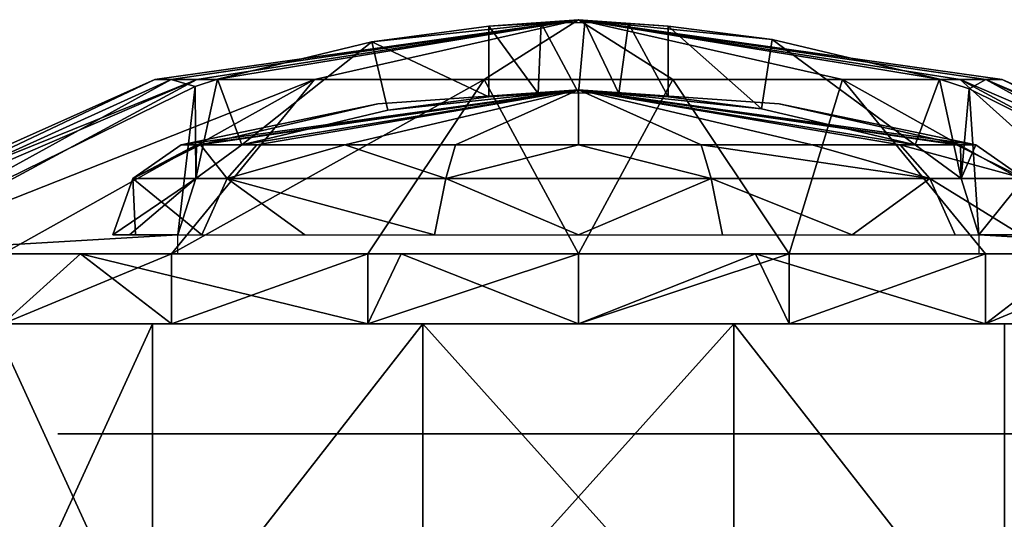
# Model space of a CAD drawing. Header units: millimetres. Extents: x -28.2 to 28.2, y -16.2 to 37.5.
# Tile 24 of 37: x -11.9 to 9.1, y 26.8 to 37.5. Entities that reach past the tile are written whole.
import ezdxf

# ---------------------------------------------------------------- set-up
doc = ezdxf.new("R2010")
doc.units = ezdxf.units.MM
doc.header["$LTSCALE"] = 65.185185
for name, color, linetype in [('22', 7, 'CONTINUOUS'), ('23', 7, 'CONTINUOUS'), ('76', 7, 'CONTINUOUS'), ('77', 7, 'CONTINUOUS'), ('78', 7, 'CONTINUOUS'), ('79', 7, 'CONTINUOUS'), ('80', 7, 'CONTINUOUS'), ('81', 7, 'CONTINUOUS'), ('82', 7, 'CONTINUOUS'), ('83', 7, 'CONTINUOUS'), ('84', 7, 'CONTINUOUS'), ('85', 7, 'CONTINUOUS'), ('86', 7, 'CONTINUOUS'), ('87', 7, 'CONTINUOUS'), ('88', 7, 'CONTINUOUS'), ('89', 7, 'CONTINUOUS')]:
    doc.layers.add(name, color=color, linetype=linetype)

msp = doc.modelspace()

# ---------------------------------------------------------------- linework, layer by layer
at = {"layer": '22', "color": 7, "linetype": 'CONTINUOUS'}
for points in [[(-9, 28.65, 6.539), (-11.125, 28.65), (9, 28.65, 6.539), (-9, 28.65, 6.539)], [(-11.125, 28.65), (11.125, 28.65), (9, 28.65, 6.539), (-11.125, 28.65)], [(-9, 28.65, -6.539), (11.125, 28.65), (-11.125, 28.65), (-9, 28.65, -6.539)], [(3.438, 28.65, 10.58), (-9, 28.65, 6.539), (9, 28.65, 6.539), (3.438, 28.65, 10.58)], [(-3.438, 28.65, 10.58), (-9, 28.65, 6.539), (3.438, 28.65, 10.58), (-3.438, 28.65, 10.58)], [(-3.438, 28.65, -10.58), (9, 28.65, -6.539), (-9, 28.65, -6.539), (-3.438, 28.65, -10.58)], [(9, 28.65, -6.539), (11.125, 28.65), (-9, 28.65, -6.539), (9, 28.65, -6.539)], [(3.438, 28.65, -10.58), (9, 28.65, -6.539), (-3.438, 28.65, -10.58), (3.438, 28.65, -10.58)]]:
    msp.add_3dface(points, dxfattribs=at)
at = {"layer": '23', "color": 7, "linetype": 'CONTINUOUS'}
for points in [[(-7.928, 32.5, -5.76), (-9.8, 32.5), (7.928, 32.5, -5.76), (-7.928, 32.5, -5.76)], [(-9.8, 32.5), (9.8, 32.5), (7.928, 32.5, -5.76), (-9.8, 32.5)], [(-7.928, 32.5, 5.76), (9.8, 32.5), (-9.8, 32.5), (-7.928, 32.5, 5.76)], [(3.028, 32.5, -9.32), (-7.928, 32.5, -5.76), (7.928, 32.5, -5.76), (3.028, 32.5, -9.32)], [(-3.028, 32.5, -9.32), (-7.928, 32.5, -5.76), (3.028, 32.5, -9.32), (-3.028, 32.5, -9.32)], [(-3.028, 32.5, 9.32), (7.928, 32.5, 5.76), (-7.928, 32.5, 5.76), (-3.028, 32.5, 9.32)], [(7.928, 32.5, 5.76), (9.8, 32.5), (-7.928, 32.5, 5.76), (7.928, 32.5, 5.76)], [(3.028, 32.5, 9.32), (7.928, 32.5, 5.76), (-3.028, 32.5, 9.32), (3.028, 32.5, 9.32)]]:
    msp.add_3dface(points, dxfattribs=at)
at = {"layer": '76', "color": 7, "linetype": 'CONTINUOUS'}
for points in [[(-9.101, 23.6, 9.283), (-12.5, 31, 3.571), (-12.5, 23.6, 3.571), (-9.101, 23.6, 9.283)], [(-9.101, 31, 9.283), (-12.5, 31, 3.571), (-9.101, 23.6, 9.283), (-9.101, 31, 9.283)], [(-3.323, 23.6, 12.568), (-3.323, 31, 12.568), (-9.101, 23.6, 9.283), (-3.323, 23.6, 12.568)], [(-3.323, 31, 12.568), (-9.101, 31, 9.283), (-9.101, 23.6, 9.283), (-3.323, 31, 12.568)], [(3.323, 31, 12.568), (-3.323, 31, 12.568), (3.323, 23.6, 12.568), (3.323, 31, 12.568)], [(3.323, 23.6, 12.568), (-3.323, 31, 12.568), (-3.323, 23.6, 12.568), (3.323, 23.6, 12.568)], [(9.101, 31, 9.283), (3.323, 31, 12.568), (9.101, 23.6, 9.283), (9.101, 31, 9.283)], [(9.101, 23.6, 9.283), (3.323, 31, 12.568), (3.323, 23.6, 12.568), (9.101, 23.6, 9.283)]]:
    msp.add_3dface(points, dxfattribs=at)
at = {"layer": '77', "color": 7, "linetype": 'CONTINUOUS'}
for points in [[(-16.807, 31, 4.504), (-9.101, 31, 9.283), (-15.069, 31, 8.7), (-16.807, 31, 4.504)], [(-12.5, 31, 3.571), (-9.101, 31, 9.283), (-16.807, 31, 4.504), (-12.5, 31, 3.571)], [(-15.069, 31, -8.7), (-12.304, 31, -12.304), (-9.101, 31, -9.283), (-15.069, 31, -8.7)], [(-15.069, 31, 8.7), (-9.101, 31, 9.283), (-12.304, 31, 12.304), (-15.069, 31, 8.7)], [(-12.5, 31, -3.571), (-15.069, 31, -8.7), (-9.101, 31, -9.283), (-12.5, 31, -3.571)], [(-8.7, 31, 15.069), (-12.304, 31, 12.304), (8.7, 31, 15.069), (-8.7, 31, 15.069)], [(-12.304, 31, -12.304), (-8.7, 31, -15.069), (-3.323, 31, -12.568), (-12.304, 31, -12.304)], [(-9.101, 31, -9.283), (-12.304, 31, -12.304), (-3.323, 31, -12.568), (-9.101, 31, -9.283)], [(-9.101, 31, 9.283), (-3.323, 31, 12.568), (-12.304, 31, 12.304), (-9.101, 31, 9.283)], [(-12.304, 31, 12.304), (-3.323, 31, 12.568), (8.7, 31, 15.069), (-12.304, 31, 12.304)], [(-3.323, 31, -12.568), (-8.7, 31, -15.069), (3.323, 31, -12.568), (-3.323, 31, -12.568)], [(8.7, 31, -15.069), (12.304, 31, -12.304), (-8.7, 31, -15.069), (8.7, 31, -15.069)], [(4.503, 31, 16.807), (-8.7, 31, 15.069), (8.7, 31, 15.069), (4.503, 31, 16.807)], [(-8.7, 31, -15.069), (12.304, 31, -12.304), (3.323, 31, -12.568), (-8.7, 31, -15.069)], [(-4.503, 31, -16.807), (8.7, 31, -15.069), (-8.7, 31, -15.069), (-4.503, 31, -16.807)], [(-4.503, 31, 16.807), (-8.7, 31, 15.069), (4.503, 31, 16.807), (-4.503, 31, 16.807)], [(0, 31, 17.4), (-4.503, 31, 16.807), (4.503, 31, 16.807), (0, 31, 17.4)], [(4.503, 31, -16.807), (8.7, 31, -15.069), (-4.503, 31, -16.807), (4.503, 31, -16.807)], [(0, 31, -17.4), (4.503, 31, -16.807), (-4.503, 31, -16.807), (0, 31, -17.4)], [(-3.323, 31, 12.568), (3.323, 31, 12.568), (8.7, 31, 15.069), (-3.323, 31, 12.568)], [(3.323, 31, -12.568), (12.304, 31, -12.304), (9.101, 31, -9.283), (3.323, 31, -12.568)], [(3.323, 31, 12.568), (9.101, 31, 9.283), (12.304, 31, 12.304), (3.323, 31, 12.568)], [(8.7, 31, 15.069), (3.323, 31, 12.568), (12.304, 31, 12.304), (8.7, 31, 15.069)]]:
    msp.add_3dface(points, dxfattribs=at)
at = {"layer": '78', "color": 7, "linetype": 'CONTINUOUS'}
for points in [[(-15.481, 32.5, 7.943), (-12.304, 31, 12.304), (-10.642, 32.5, 13.766), (-15.481, 32.5, 7.943)], [(-12.304, 31, 12.304), (-8.7, 31, 15.069), (-10.642, 32.5, 13.766), (-12.304, 31, 12.304)], [(-8.7, 31, 15.069), (-4.503, 31, 16.807), (-10.642, 32.5, 13.766), (-8.7, 31, 15.069)], [(-10.642, 32.5, 13.766), (-4.503, 31, 16.807), (-3.786, 32.5, 16.983), (-10.642, 32.5, 13.766)], [(-4.503, 31, 16.807), (0, 31, 17.4), (-3.786, 32.5, 16.983), (-4.503, 31, 16.807)], [(-3.786, 32.5, 16.983), (0, 31, 17.4), (3.786, 32.5, 16.983), (-3.786, 32.5, 16.983)], [(0, 31, 17.4), (4.503, 31, 16.807), (3.786, 32.5, 16.983), (0, 31, 17.4)], [(3.786, 32.5, 16.983), (8.7, 31, 15.069), (10.642, 32.5, 13.766), (3.786, 32.5, 16.983)], [(4.503, 31, 16.807), (8.7, 31, 15.069), (3.786, 32.5, 16.983), (4.503, 31, 16.807)], [(8.7, 31, 15.069), (12.304, 31, 12.304), (10.642, 32.5, 13.766), (8.7, 31, 15.069)]]:
    msp.add_3dface(points, dxfattribs=at)
at = {"layer": '79', "color": 7, "linetype": 'CONTINUOUS'}
for points in [[(-12.5, 23.6, -3.571), (-9.101, 31, -9.283), (-9.101, 23.6, -9.283), (-12.5, 23.6, -3.571)], [(-12.5, 31, -3.571), (-9.101, 31, -9.283), (-12.5, 23.6, -3.571), (-12.5, 31, -3.571)], [(-9.101, 23.6, -9.283), (-3.323, 31, -12.568), (-3.323, 23.6, -12.568), (-9.101, 23.6, -9.283)], [(-9.101, 31, -9.283), (-3.323, 31, -12.568), (-9.101, 23.6, -9.283), (-9.101, 31, -9.283)], [(-3.323, 23.6, -12.568), (3.323, 31, -12.568), (3.323, 23.6, -12.568), (-3.323, 23.6, -12.568)], [(-3.323, 31, -12.568), (3.323, 31, -12.568), (-3.323, 23.6, -12.568), (-3.323, 31, -12.568)], [(3.323, 23.6, -12.568), (3.323, 31, -12.568), (9.101, 23.6, -9.283), (3.323, 23.6, -12.568)], [(3.323, 31, -12.568), (9.101, 31, -9.283), (9.101, 23.6, -9.283), (3.323, 31, -12.568)]]:
    msp.add_3dface(points, dxfattribs=at)
at = {"layer": '80', "color": 7, "linetype": 'CONTINUOUS'}
for points in [[(-8.7, 32.5, -15.069), (-12.304, 31, -12.304), (-12.304, 32.5, -12.304), (-8.7, 32.5, -15.069)], [(-8.7, 31, -15.069), (-12.304, 31, -12.304), (-8.7, 32.5, -15.069), (-8.7, 31, -15.069)], [(-4.503, 32.5, -16.807), (-8.7, 31, -15.069), (-8.7, 32.5, -15.069), (-4.503, 32.5, -16.807)], [(-4.503, 31, -16.807), (-8.7, 31, -15.069), (-4.503, 32.5, -16.807), (-4.503, 31, -16.807)], [(0, 32.5, -17.4), (-4.503, 31, -16.807), (-4.503, 32.5, -16.807), (0, 32.5, -17.4)], [(0, 31, -17.4), (-4.503, 31, -16.807), (0, 32.5, -17.4), (0, 31, -17.4)], [(4.503, 31, -16.807), (0, 31, -17.4), (4.503, 32.5, -16.807), (4.503, 31, -16.807)], [(4.503, 32.5, -16.807), (0, 31, -17.4), (0, 32.5, -17.4), (4.503, 32.5, -16.807)], [(8.7, 31, -15.069), (4.503, 31, -16.807), (8.7, 32.5, -15.069), (8.7, 31, -15.069)], [(8.7, 32.5, -15.069), (4.503, 31, -16.807), (4.503, 32.5, -16.807), (8.7, 32.5, -15.069)], [(12.304, 32.5, -12.304), (8.7, 31, -15.069), (8.7, 32.5, -15.069), (12.304, 32.5, -12.304)], [(12.304, 31, -12.304), (8.7, 31, -15.069), (12.304, 32.5, -12.304), (12.304, 31, -12.304)]]:
    msp.add_3dface(points, dxfattribs=at)
at = {"layer": '81', "color": 7, "linetype": 'CONTINUOUS'}
for points in [[(-9.052, 36.225), (-8.706, 36.225, 2.48), (0, 37.5), (-9.052, 36.225)], [(-8.706, 36.225, 2.48), (-7.711, 36.228, 4.724), (0, 37.5), (-8.706, 36.225, 2.48)], [(-7.711, 36.228, 4.724), (-4.419, 37.026, 3.36), (0, 37.5), (-7.711, 36.228, 4.724)], [(-4.419, 37.026, 3.36), (-1.913, 37.362, 2.323), (0, 37.5), (-4.419, 37.026, 3.36)], [(-1.913, 37.362, 2.323), (-0.797, 37.429, 2.006), (0, 37.5), (-1.913, 37.362, 2.323)], [(-0.797, 37.429, 2.006), (0.135, 37.442, 1.944), (0, 37.5), (-0.797, 37.429, 2.006)], [(0, 37.5), (1.913, 37.362, 2.323), (4.14, 37.075, 3.245), (0, 37.5)], [(0.135, 37.442, 1.944), (1.071, 37.418, 2.058), (0, 37.5), (0.135, 37.442, 1.944)], [(1.071, 37.418, 2.058), (1.913, 37.362, 2.323), (0, 37.5), (1.071, 37.418, 2.058)], [(9.052, 36.225), (0, 37.5), (8.702, 36.225, 2.492), (9.052, 36.225)], [(8.702, 36.225, 2.492), (0, 37.5), (7.717, 36.226, 4.726), (8.702, 36.225, 2.492)], [(7.717, 36.226, 4.726), (0, 37.5), (4.14, 37.075, 3.245), (7.717, 36.226, 4.726)], [(-17.4, 32.5), (-16.914, 32.5, 4.086), (-9.052, 36.225), (-17.4, 32.5)], [(-16.914, 32.5, 4.086), (-15.481, 32.5, 7.943), (-8.706, 36.225, 2.48), (-16.914, 32.5, 4.086)], [(-16.914, 32.5, 4.086), (-8.706, 36.225, 2.48), (-9.052, 36.225), (-16.914, 32.5, 4.086)], [(-8.706, 36.225, 2.48), (-15.481, 32.5, 7.943), (-8.191, 36.076, 4.923), (-8.706, 36.225, 2.48)], [(-7.711, 36.228, 4.724), (-8.706, 36.225, 2.48), (-8.191, 36.076, 4.923), (-7.711, 36.228, 4.724)], [(8.702, 36.225, 2.492), (7.717, 36.226, 4.726), (8.346, 36.025, 4.987), (8.702, 36.225, 2.492)], [(15.481, 32.5, 7.943), (8.702, 36.225, 2.492), (8.346, 36.025, 4.987), (15.481, 32.5, 7.943)], [(15.481, 32.5, 7.943), (16.914, 32.5, 4.086), (8.702, 36.225, 2.492), (15.481, 32.5, 7.943)], [(16.914, 32.5, 4.086), (17.4, 32.5), (8.702, 36.225, 2.492), (16.914, 32.5, 4.086)], [(17.4, 32.5), (9.052, 36.225), (8.702, 36.225, 2.492), (17.4, 32.5)]]:
    msp.add_3dface(points, dxfattribs=at)
at = {"layer": '82', "color": 7, "linetype": 'CONTINUOUS'}
for points in [[(-9.052, 36.225), (0, 37.5), (-8.156, 36.225, -3.928), (-9.052, 36.225)], [(0, 37.5), (-5.644, 36.225, -7.077), (-8.156, 36.225, -3.928), (0, 37.5)], [(0, 37.5), (-2.014, 36.225, -8.825), (-5.644, 36.225, -7.077), (0, 37.5)], [(0, 37.5), (2.014, 36.225, -8.825), (-2.014, 36.225, -8.825), (0, 37.5)], [(0, 37.5), (9.052, 36.225), (8.156, 36.225, -3.928), (0, 37.5)], [(0, 37.5), (8.156, 36.225, -3.928), (5.644, 36.225, -7.077), (0, 37.5)], [(0, 37.5), (5.644, 36.225, -7.077), (2.014, 36.225, -8.825), (0, 37.5)], [(-16.807, 32.5, -4.503), (-17.4, 32.5), (-8.156, 36.225, -3.928), (-16.807, 32.5, -4.503)], [(-17.4, 32.5), (-9.052, 36.225), (-8.156, 36.225, -3.928), (-17.4, 32.5)], [(-15.069, 32.5, -8.7), (-16.807, 32.5, -4.503), (-8.156, 36.225, -3.928), (-15.069, 32.5, -8.7)], [(-5.644, 36.225, -7.077), (-15.069, 32.5, -8.7), (-8.156, 36.225, -3.928), (-5.644, 36.225, -7.077)], [(-12.304, 32.5, -12.304), (-15.069, 32.5, -8.7), (-5.644, 36.225, -7.077), (-12.304, 32.5, -12.304)], [(-8.7, 32.5, -15.069), (-12.304, 32.5, -12.304), (-5.644, 36.225, -7.077), (-8.7, 32.5, -15.069)], [(-2.014, 36.225, -8.825), (-8.7, 32.5, -15.069), (-5.644, 36.225, -7.077), (-2.014, 36.225, -8.825)], [(-4.503, 32.5, -16.807), (-8.7, 32.5, -15.069), (-2.014, 36.225, -8.825), (-4.503, 32.5, -16.807)], [(0, 32.5, -17.4), (-4.503, 32.5, -16.807), (-2.014, 36.225, -8.825), (0, 32.5, -17.4)], [(2.014, 36.225, -8.825), (0, 32.5, -17.4), (-2.014, 36.225, -8.825), (2.014, 36.225, -8.825)], [(4.503, 32.5, -16.807), (0, 32.5, -17.4), (2.014, 36.225, -8.825), (4.503, 32.5, -16.807)], [(5.644, 36.225, -7.077), (4.503, 32.5, -16.807), (2.014, 36.225, -8.825), (5.644, 36.225, -7.077)], [(8.7, 32.5, -15.069), (4.503, 32.5, -16.807), (5.644, 36.225, -7.077), (8.7, 32.5, -15.069)], [(8.156, 36.225, -3.928), (12.304, 32.5, -12.304), (5.644, 36.225, -7.077), (8.156, 36.225, -3.928)], [(12.304, 32.5, -12.304), (8.7, 32.5, -15.069), (5.644, 36.225, -7.077), (12.304, 32.5, -12.304)], [(15.069, 32.5, -8.7), (12.304, 32.5, -12.304), (8.156, 36.225, -3.928), (15.069, 32.5, -8.7)], [(9.052, 36.225), (16.807, 32.5, -4.503), (8.156, 36.225, -3.928), (9.052, 36.225)], [(16.807, 32.5, -4.503), (15.069, 32.5, -8.7), (8.156, 36.225, -3.928), (16.807, 32.5, -4.503)], [(17.4, 32.5), (16.807, 32.5, -4.503), (9.052, 36.225), (17.4, 32.5)]]:
    msp.add_3dface(points, dxfattribs=at)
at = {"layer": '83', "color": 7, "linetype": 'CONTINUOUS'}
for points in [[(-6.871, 34.825, -4.992), (0, 36), (-8.077, 34.825, -2.625), (-6.871, 34.825, -4.992)], [(0, 36), (-4.287, 35.705), (-8.077, 34.825, -2.625), (0, 36)], [(-4.992, 34.825, -6.871), (0, 36), (-6.871, 34.825, -4.992), (-4.992, 34.825, -6.871)], [(-2.625, 34.825, -8.077), (0, 36), (-4.992, 34.825, -6.871), (-2.625, 34.825, -8.077)], [(0, 34.825, -8.493), (0, 36), (-2.625, 34.825, -8.077), (0, 34.825, -8.493)], [(2.625, 34.825, -8.077), (0, 36), (0, 34.825, -8.493), (2.625, 34.825, -8.077)], [(4.992, 34.825, -6.871), (0, 36), (2.625, 34.825, -8.077), (4.992, 34.825, -6.871)], [(6.871, 34.825, -4.992), (0, 36), (4.992, 34.825, -6.871), (6.871, 34.825, -4.992)], [(8.077, 34.825, -2.625), (0, 36), (6.871, 34.825, -4.992), (8.077, 34.825, -2.625)], [(8.493, 34.825), (0, 36), (8.077, 34.825, -2.625), (8.493, 34.825)], [(4.287, 35.705), (0, 36), (8.493, 34.825), (4.287, 35.705)], [(-4.287, 35.705), (-8.493, 34.825), (-8.077, 34.825, -2.625), (-4.287, 35.705)]]:
    msp.add_3dface(points, dxfattribs=at)
at = {"layer": '84', "color": 7, "linetype": 'CONTINUOUS'}
for points in [[(-8.493, 34.825), (-4.287, 35.705), (0, 36), (-8.493, 34.825)], [(-8.493, 34.825), (0, 36), (-8.161, 34.825, 2.351), (-8.493, 34.825)], [(0, 36), (-7.196, 34.825, 4.511), (-8.161, 34.825, 2.351), (0, 36)], [(-7.196, 34.825, 4.511), (0, 36), (-4.071, 35.567, 3.216), (-7.196, 34.825, 4.511)], [(-4.071, 35.567, 3.216), (0, 36), (-1.913, 35.855, 2.323), (-4.071, 35.567, 3.216)], [(-1.913, 35.855, 2.323), (0, 36), (-0.863, 35.923, 2.017), (-1.913, 35.855, 2.323)], [(-0.863, 35.923, 2.017), (0, 36), (0, 35.94, 1.942), (-0.863, 35.923, 2.017)], [(7.196, 34.825, 4.511), (0, 36), (8.162, 34.825, 2.348), (7.196, 34.825, 4.511)], [(3.911, 35.594, 3.15), (0, 36), (7.196, 34.825, 4.511), (3.911, 35.594, 3.15)], [(1.913, 35.855, 2.323), (0, 36), (3.911, 35.594, 3.15), (1.913, 35.855, 2.323)], [(0.863, 35.923, 2.017), (0, 36), (1.913, 35.855, 2.323), (0.863, 35.923, 2.017)], [(0, 35.94, 1.942), (0, 36), (0.863, 35.923, 2.017), (0, 35.94, 1.942)], [(0, 36), (4.287, 35.705), (8.162, 34.825, 2.348), (0, 36)], [(4.287, 35.705), (8.493, 34.825), (8.162, 34.825, 2.348), (4.287, 35.705)]]:
    msp.add_3dface(points, dxfattribs=at)
at = {"layer": '85', "color": 7, "linetype": 'CONTINUOUS'}
for points in [[(-15.481, 32.5, 7.943), (-10.642, 32.5, 13.766), (-8.558, 32.5, 5.075), (-15.481, 32.5, 7.943)], [(-10.642, 32.5, 13.766), (-3.786, 32.5, 16.983), (-8.558, 32.5, 5.075), (-10.642, 32.5, 13.766)], [(-8.558, 32.5, 5.075), (-3.786, 32.5, 16.983), (-3.367, 32.5, 9.363), (-8.558, 32.5, 5.075)], [(-3.786, 32.5, 16.983), (3.786, 32.5, 16.983), (-3.367, 32.5, 9.363), (-3.786, 32.5, 16.983)], [(-3.367, 32.5, 9.363), (3.786, 32.5, 16.983), (3.367, 32.5, 9.363), (-3.367, 32.5, 9.363)], [(3.367, 32.5, 9.363), (3.786, 32.5, 16.983), (8.558, 32.5, 5.075), (3.367, 32.5, 9.363)], [(3.786, 32.5, 16.983), (10.642, 32.5, 13.766), (8.558, 32.5, 5.075), (3.786, 32.5, 16.983)], [(10.642, 32.5, 13.766), (15.481, 32.5, 7.943), (8.558, 32.5, 5.075), (10.642, 32.5, 13.766)]]:
    msp.add_3dface(points, dxfattribs=at)
at = {"layer": '86', "color": 7, "linetype": 'CONTINUOUS'}
for points in [[(-8.077, 34.825, -2.625), (-9.526, 34.107, -0.592), (-7.507, 34.107, -5.894), (-8.077, 34.825, -2.625)], [(-8.161, 34.825, 2.351), (-8.18, 34.107, 4.918), (-9.526, 34.107, -0.592), (-8.161, 34.825, 2.351)], [(-8.493, 34.825), (-8.161, 34.825, 2.351), (-9.526, 34.107, -0.592), (-8.493, 34.825)], [(-8.077, 34.825, -2.625), (-8.493, 34.825), (-9.526, 34.107, -0.592), (-8.077, 34.825, -2.625)], [(-8.161, 34.825, 2.351), (-7.196, 34.825, 4.511), (-8.18, 34.107, 4.918), (-8.161, 34.825, 2.351)], [(-6.871, 34.825, -4.992), (-8.077, 34.825, -2.625), (-7.507, 34.107, -5.894), (-6.871, 34.825, -4.992)], [(-4.992, 34.825, -6.871), (-7.507, 34.107, -5.894), (-2.836, 34.107, -9.113), (-4.992, 34.825, -6.871)], [(-4.992, 34.825, -6.871), (-6.871, 34.825, -4.992), (-7.507, 34.107, -5.894), (-4.992, 34.825, -6.871)], [(-2.625, 34.825, -8.077), (-4.992, 34.825, -6.871), (-2.836, 34.107, -9.113), (-2.625, 34.825, -8.077)], [(0, 34.825, -8.493), (-2.625, 34.825, -8.077), (-2.836, 34.107, -9.113), (0, 34.825, -8.493)], [(0, 34.825, -8.493), (-2.836, 34.107, -9.113), (2.836, 34.107, -9.113), (0, 34.825, -8.493)], [(2.625, 34.825, -8.077), (0, 34.825, -8.493), (2.836, 34.107, -9.113), (2.625, 34.825, -8.077)], [(4.992, 34.825, -6.871), (2.625, 34.825, -8.077), (7.507, 34.107, -5.894), (4.992, 34.825, -6.871)], [(2.625, 34.825, -8.077), (2.836, 34.107, -9.113), (7.507, 34.107, -5.894), (2.625, 34.825, -8.077)], [(6.871, 34.825, -4.992), (4.992, 34.825, -6.871), (7.507, 34.107, -5.894), (6.871, 34.825, -4.992)], [(6.871, 34.825, -4.992), (7.507, 34.107, -5.894), (9.526, 34.107, -0.592), (6.871, 34.825, -4.992)], [(8.077, 34.825, -2.625), (6.871, 34.825, -4.992), (9.526, 34.107, -0.592), (8.077, 34.825, -2.625)], [(7.196, 34.825, 4.511), (8.162, 34.825, 2.348), (8.18, 34.107, 4.918), (7.196, 34.825, 4.511)], [(8.493, 34.825), (8.077, 34.825, -2.625), (9.526, 34.107, -0.592), (8.493, 34.825)], [(8.162, 34.825, 2.348), (8.493, 34.825), (8.18, 34.107, 4.918), (8.162, 34.825, 2.348)], [(8.493, 34.825), (9.526, 34.107, -0.592), (8.18, 34.107, 4.918), (8.493, 34.825)], [(-9.526, 34.107, -0.592), (-9.95, 32.9), (-9.463, 32.9, -3.075), (-9.526, 34.107, -0.592)], [(-9.594, 32.9, 2.636), (-9.95, 32.9), (-8.18, 34.107, 4.918), (-9.594, 32.9, 2.636)], [(-8.18, 34.107, 4.918), (-9.95, 32.9), (-9.526, 34.107, -0.592), (-8.18, 34.107, 4.918)], [(-8.558, 32.9, 5.075), (-9.594, 32.9, 2.636), (-8.18, 34.107, 4.918), (-8.558, 32.9, 5.075)], [(-8.05, 32.9, -5.848), (-9.526, 34.107, -0.592), (-9.463, 32.9, -3.075), (-8.05, 32.9, -5.848)], [(-7.507, 34.107, -5.894), (-9.526, 34.107, -0.592), (-8.05, 32.9, -5.848), (-7.507, 34.107, -5.894)], [(-5.848, 32.9, -8.05), (-7.507, 34.107, -5.894), (-8.05, 32.9, -5.848), (-5.848, 32.9, -8.05)], [(-2.836, 34.107, -9.113), (-7.507, 34.107, -5.894), (-3.075, 32.9, -9.463), (-2.836, 34.107, -9.113)], [(-3.075, 32.9, -9.463), (-7.507, 34.107, -5.894), (-5.848, 32.9, -8.05), (-3.075, 32.9, -9.463)], [(0, 32.9, -9.95), (-2.836, 34.107, -9.113), (-3.075, 32.9, -9.463), (0, 32.9, -9.95)], [(2.836, 34.107, -9.113), (-2.836, 34.107, -9.113), (0, 32.9, -9.95), (2.836, 34.107, -9.113)], [(3.075, 32.9, -9.463), (2.836, 34.107, -9.113), (0, 32.9, -9.95), (3.075, 32.9, -9.463)], [(7.507, 34.107, -5.894), (2.836, 34.107, -9.113), (5.848, 32.9, -8.05), (7.507, 34.107, -5.894)], [(5.848, 32.9, -8.05), (2.836, 34.107, -9.113), (3.075, 32.9, -9.463), (5.848, 32.9, -8.05)], [(8.05, 32.9, -5.848), (7.507, 34.107, -5.894), (5.848, 32.9, -8.05), (8.05, 32.9, -5.848)], [(9.526, 34.107, -0.592), (7.507, 34.107, -5.894), (9.463, 32.9, -3.075), (9.526, 34.107, -0.592)], [(9.463, 32.9, -3.075), (7.507, 34.107, -5.894), (8.05, 32.9, -5.848), (9.463, 32.9, -3.075)], [(8.18, 34.107, 4.918), (9.526, 34.107, -0.592), (8.558, 32.9, 5.075), (8.18, 34.107, 4.918)], [(8.558, 32.9, 5.075), (9.526, 34.107, -0.592), (9.595, 32.9, 2.632), (8.558, 32.9, 5.075)]]:
    msp.add_3dface(points, dxfattribs=at)
at = {"layer": '87', "color": 7, "linetype": 'CONTINUOUS'}
for points in [[(4.14, 37.075, 3.245), (1.913, 37.362, 2.323), (3.911, 35.594, 3.15), (4.14, 37.075, 3.245)], [(1.913, 37.362, 2.323), (1.913, 35.855, 2.323), (3.911, 35.594, 3.15), (1.913, 37.362, 2.323)], [(4.14, 37.075, 3.245), (3.911, 35.594, 3.15), (7.196, 34.825, 4.511), (4.14, 37.075, 3.245)], [(7.717, 36.226, 4.726), (4.14, 37.075, 3.245), (7.196, 34.825, 4.511), (7.717, 36.226, 4.726)], [(7.717, 36.226, 4.726), (7.196, 34.825, 4.511), (8.18, 34.107, 4.918), (7.717, 36.226, 4.726)], [(8.346, 36.025, 4.987), (7.717, 36.226, 4.726), (8.18, 34.107, 4.918), (8.346, 36.025, 4.987)], [(8.346, 36.025, 4.987), (8.18, 34.107, 4.918), (8.558, 32.9, 5.075), (8.346, 36.025, 4.987)], [(15.481, 32.5, 7.943), (8.346, 36.025, 4.987), (8.558, 32.9, 5.075), (15.481, 32.5, 7.943)], [(8.558, 32.5, 5.075), (15.481, 32.5, 7.943), (8.558, 32.9, 5.075), (8.558, 32.5, 5.075)]]:
    msp.add_3dface(points, dxfattribs=at)
at = {"layer": '88', "color": 7, "linetype": 'CONTINUOUS'}
for points in [[(-1.913, 37.362, 2.323), (-4.419, 37.026, 3.36), (-1.913, 35.855, 2.323), (-1.913, 37.362, 2.323)], [(-4.419, 37.026, 3.36), (-7.711, 36.228, 4.724), (-7.196, 34.825, 4.511), (-4.419, 37.026, 3.36)], [(-4.419, 37.026, 3.36), (-7.196, 34.825, 4.511), (-4.071, 35.567, 3.216), (-4.419, 37.026, 3.36)], [(-4.419, 37.026, 3.36), (-4.071, 35.567, 3.216), (-1.913, 35.855, 2.323), (-4.419, 37.026, 3.36)], [(-7.711, 36.228, 4.724), (-8.191, 36.076, 4.923), (-8.18, 34.107, 4.918), (-7.711, 36.228, 4.724)], [(-7.196, 34.825, 4.511), (-7.711, 36.228, 4.724), (-8.18, 34.107, 4.918), (-7.196, 34.825, 4.511)], [(-8.191, 36.076, 4.923), (-15.481, 32.5, 7.943), (-8.558, 32.9, 5.075), (-8.191, 36.076, 4.923)], [(-8.191, 36.076, 4.923), (-8.558, 32.9, 5.075), (-8.18, 34.107, 4.918), (-8.191, 36.076, 4.923)], [(-15.481, 32.5, 7.943), (-8.558, 32.5, 5.075), (-8.558, 32.9, 5.075), (-15.481, 32.5, 7.943)]]:
    msp.add_3dface(points, dxfattribs=at)
at = {"layer": '89', "color": 7, "linetype": 'CONTINUOUS'}
for points in [[(-0.797, 37.429, 2.006), (-1.913, 37.362, 2.323), (-0.863, 35.923, 2.017), (-0.797, 37.429, 2.006)], [(-1.913, 37.362, 2.323), (-1.913, 35.855, 2.323), (-0.863, 35.923, 2.017), (-1.913, 37.362, 2.323)], [(-0.797, 37.429, 2.006), (-0.863, 35.923, 2.017), (0, 35.94, 1.942), (-0.797, 37.429, 2.006)], [(0.135, 37.442, 1.944), (-0.797, 37.429, 2.006), (0, 35.94, 1.942), (0.135, 37.442, 1.944)], [(0.135, 37.442, 1.944), (0, 35.94, 1.942), (0.863, 35.923, 2.017), (0.135, 37.442, 1.944)], [(1.071, 37.418, 2.058), (0.135, 37.442, 1.944), (0.863, 35.923, 2.017), (1.071, 37.418, 2.058)], [(1.071, 37.418, 2.058), (0.863, 35.923, 2.017), (1.913, 35.855, 2.323), (1.071, 37.418, 2.058)], [(1.913, 37.362, 2.323), (1.071, 37.418, 2.058), (1.913, 35.855, 2.323), (1.913, 37.362, 2.323)]]:
    msp.add_3dface(points, dxfattribs=at)

doc.saveas('drawing.dxf')
